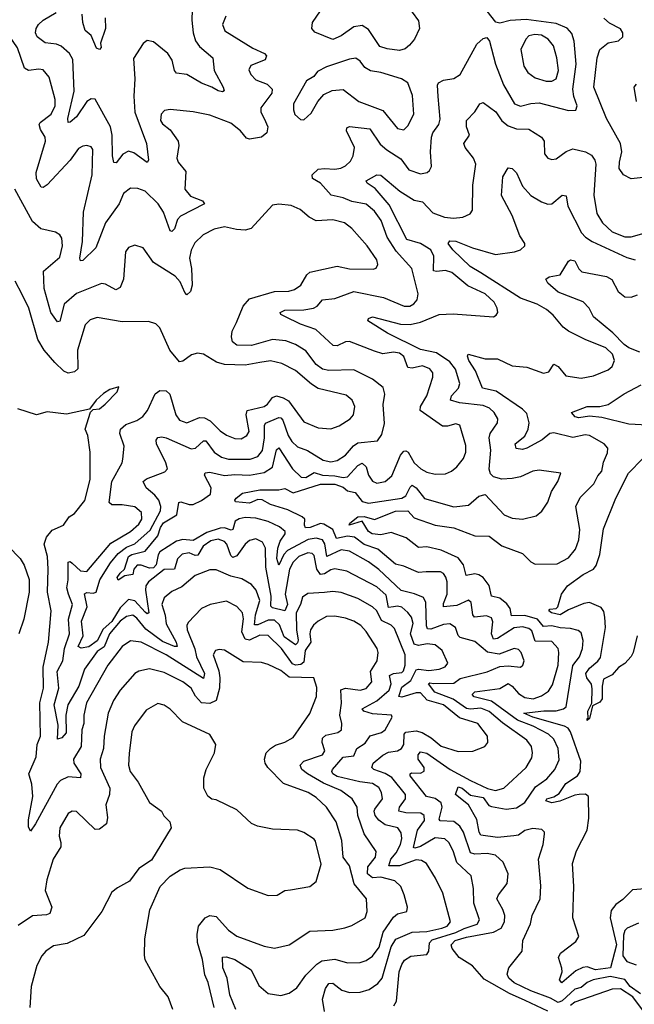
# Model space of a CAD drawing. Extents: x 1892934 to 2008621, y 567149 to 683290.
# Tile 205 of 256: x 1969903 to 1972851, y 632230 to 636948. Entities that reach past the tile are written whole.
import ezdxf

# ---------------------------------------------------------------- set-up
doc = ezdxf.new("R2010")
doc.units = 0

msp = doc.modelspace()

# ---------------------------------------------------------------- linework, layer by layer
at = {"layer": '0CON20XD'}
for points in [[(1971755.4, 637025), (1971815, 636942.9), (1971820.4, 636905), (1971796.2, 636855), (1971772.7, 636825), (1971751.9, 636808.1), (1971725, 636800.7), (1971665, 636807.5), (1971629.5, 636819.5), (1971575, 636901.5), (1971545, 636919.3), (1971505, 636912.8), (1971445, 636870), (1971405, 636853.5), (1971317.8, 636887.8), (1971303.3, 636905), (1971307.1, 636935), (1971345, 636989.5)], [(1970002, 636422), (1969996.1, 636445), (1970001.2, 636455), (1970053.2, 636495), (1970073.3, 636535), (1970072.9, 636565), (1970045, 636672.5), (1970015, 636706.9), (1969995, 636711.1), (1969945, 636704.5), (1969925.9, 636715.9), (1969892.8, 636812.8), (1969837.1, 636895), (1969822, 636975)], [(1970730.8, 636995), (1970728.2, 636945), (1970735.3, 636885), (1970746.7, 636846.7), (1970765, 636818.9), (1970828.6, 636765), (1970835.4, 636705), (1970878.9, 636625), (1970883.3, 636606.7), (1970875, 636602), (1970855, 636606.5), (1970824.8, 636624.8), (1970775, 636642.9), (1970705, 636684.6), (1970655, 636692.2), (1970644.7, 636704.7), (1970633.7, 636753.7), (1970612.8, 636785), (1970545, 636841.5), (1970515, 636848.6), (1970495, 636834.2), (1970448.9, 636761.1), (1970454.7, 636665), (1970450.7, 636580.7), (1970455.3, 636505), (1970511.8, 636355), (1970521.4, 636275), (1970515, 636264), (1970450.6, 636310.6), (1970425, 636317.5), (1970396.9, 636303.1), (1970365, 636262), (1970355, 636263.8), (1970347.5, 636295), (1970346.8, 636395), (1970338.6, 636435), (1970265, 636566.2), (1970245, 636568.1), (1970225.3, 636555), (1970175, 636482.8), (1970145, 636456.7), (1970134.6, 636454.6), (1970134, 636474), (1970164.2, 636605), (1970157.2, 636757.2), (1970141.1, 636785), (1970101.1, 636821.1), (1970080.2, 636830.2), (1970025, 636837.5), (1969986.5, 636865), (1969978.9, 636885), (1969981.2, 636905), (1969992.7, 636925), (1970015.2, 636944.8), (1970078.3, 636981.7)], [(1970891.2, 636965), (1970876.2, 636925), (1970886.5, 636895), (1971021.1, 636811.1), (1971076.4, 636786.4), (1971086.9, 636775), (1971080, 636755), (1971012.1, 636727.9), (1971001.8, 636708.2), (1971010.9, 636685), (1971035, 636659.6), (1971089.1, 636639.1), (1971114.4, 636615), (1971112.3, 636595), (1971059.5, 636525), (1971060, 636505), (1971074.6, 636475), (1971093.5, 636435), (1971088.6, 636405), (1971062, 636385), (1971005, 636375.4), (1970990.8, 636380.8), (1970961.5, 636415), (1970915, 636452.5), (1970815, 636490.2), (1970735, 636506.2), (1970625, 636517.1), (1970597.5, 636512.5), (1970580.9, 636495), (1970578.8, 636465), (1970588.3, 636448.3), (1970625, 636419.4), (1970662.3, 636365), (1970666.1, 636345), (1970656.1, 636285), (1970663.2, 636265), (1970699.7, 636219.7), (1970695.3, 636135), (1970721.7, 636101.7), (1970779.6, 636079.6), (1970789.2, 636065), (1970673.5, 636006.5), (1970660.3, 635989.7), (1970645, 635945.6), (1970632.5, 635932.5), (1970625, 635936), (1970593, 636025), (1970566.2, 636065), (1970505, 636125.6), (1970469.4, 636139.4), (1970435, 636140.6), (1970401.5, 636115), (1970380, 636065), (1970315, 635974.4), (1970267.8, 635855), (1970205, 635793.6), (1970195, 635792), (1970191.2, 635805), (1970204.4, 635885), (1970209, 636025), (1970250.8, 636205), (1970253.1, 636325), (1970245, 636339.2), (1970225.6, 636345.6), (1970205, 636342.2), (1970185, 636330.5), (1970145.2, 636274.8), (1970035, 636157.1), (1970015, 636144.2), (1970005.7, 636145.7), (1969983.8, 636185), (1969981.5, 636215), (1970027.1, 636365), (1970024.7, 636385), (1970002, 636422)], [(1970313.3, 636956.7), (1970314.6, 636905), (1970291.2, 636835), (1970293.3, 636815), (1970285, 636804.2), (1970271.7, 636811.7), (1970245, 636872), (1970216.5, 636896.5), (1970205.3, 636935), (1970202.6, 636975)], [(1972435, 632196.7), (1972327.8, 632247.8), (1972251.7, 632281.7), (1972130.3, 632350.3), (1972074.5, 632415), (1972010.8, 632455), (1971977.4, 632497.4), (1971972.9, 632515), (1971991.1, 632535), (1972045, 632551.8), (1972175, 632575.4), (1972212.1, 632595), (1972228.1, 632625), (1972229.7, 632655), (1972220.3, 632685), (1972191.1, 632735), (1972198.9, 632755), (1972241.2, 632808.8), (1972246.2, 632855), (1972220.9, 632910.9), (1972185, 632943.8), (1972145, 632953.3), (1972085, 632950), (1972065.5, 632955.5), (1972030.6, 633055), (1972014.3, 633084.3), (1971985, 633105.2), (1971918.8, 633108.8), (1971915, 633116.7), (1971929.5, 633175), (1971923.5, 633195), (1971895, 633216.5), (1971853.5, 633225), (1971776.2, 633325), (1971775.7, 633335), (1971781.6, 633338.4), (1971825, 633337.7), (1971842.8, 633347.2), (1971843.3, 633365), (1971813.9, 633405), (1971814.1, 633425), (1971825, 633439.6), (1971855, 633433.8), (1971967.8, 633355), (1972065, 633302.6), (1972146.2, 633263.8), (1972185, 633254.1), (1972225, 633265.5), (1972332.5, 633365), (1972358.3, 633411.7), (1972362.7, 633435), (1972357.8, 633465), (1972335.8, 633495.8), (1972218.5, 633578.5), (1972155, 633632.6), (1972115, 633648.8), (1972065, 633643.8), (1972045, 633647.5), (1971982, 633692), (1971893.2, 633725), (1971862.7, 633765), (1971870.1, 633769.9), (1971887.8, 633767.8), (1971985, 633768.7), (1972015, 633791.2), (1972145, 633822.4), (1972205, 633849.2), (1972245, 633852.3), (1972304.3, 633845.7), (1972316, 633855), (1972321.9, 633875), (1972308.5, 633915), (1972295, 633930), (1972275, 633935.4), (1972202, 633908), (1972146.5, 633916.5), (1972085, 633968.7), (1972015, 633987.7), (1972005, 633997.5), (1971992.7, 634035), (1971965, 634052.6), (1971935, 634049.5), (1971875, 634027.4), (1971859.2, 634029.2), (1971853.5, 634043.5), (1971851.4, 634155), (1971838.7, 634178.7), (1971796.3, 634196.3), (1971732.2, 634212.2), (1971625, 634313.8), (1971575, 634350.2), (1971485, 634401), (1971445, 634408.1), (1971375.9, 634375.9), (1971366.8, 634436.8), (1971355.9, 634455), (1971325, 634463.4), (1971287, 634457), (1971187.1, 634405), (1971169.4, 634385), (1971145, 634334.2), (1971136.6, 634366.6), (1971140.4, 634415), (1971151.4, 634448.6), (1971176.8, 634485), (1971175.3, 634495.3), (1971148.3, 634518.3), (1971093.9, 634543.9), (1971035, 634559.2), (1970985, 634561.8), (1970955, 634556.7), (1970936.2, 634545), (1970924.7, 634505.3), (1970917.4, 634502.6), (1970885, 634512.6), (1970865, 634511.6), (1970800, 634490), (1970735, 634452.2), (1970685, 634457.7), (1970655, 634448.7), (1970575, 634398.7), (1970566.5, 634383.5), (1970557.5, 634335), (1970545, 634321.4), (1970525, 634319.6), (1970485.9, 634334.1), (1970466, 634334), (1970450.7, 634315), (1970445, 634290), (1970407.2, 634282.8), (1970375, 634262.2), (1970370.4, 634275), (1970384.5, 634295.5), (1970405.7, 634314.3), (1970425, 634375.2), (1970440.9, 634385), (1970505, 634400.6), (1970565.9, 634474.1), (1970578, 634515), (1970593.2, 634536.8), (1970655.8, 634575), (1970665.4, 634634.6), (1970675, 634638), (1970715, 634625.3), (1970735, 634625.3), (1970775, 634643.6), (1970817.3, 634675), (1970821, 634705), (1970789.1, 634765), (1970793.1, 634776.9), (1970815, 634780.3), (1970885, 634764.4), (1970935, 634769.3), (1971005, 634764.8), (1971075, 634777.9), (1971116, 634804), (1971133.8, 634886.2), (1971145, 634896.4), (1971210.5, 634795), (1971253.5, 634755), (1971275, 634754.8), (1971315, 634778.8), (1971355, 634764.7), (1971415, 634762.8), (1971455, 634753.8), (1971475, 634756.8), (1971525, 634811.4), (1971545, 634822.4), (1971565, 634805.5), (1971575.8, 634765.8), (1971595, 634736.9), (1971615, 634727.5), (1971655, 634735.5), (1971687.6, 634762.4), (1971729.5, 634860.5), (1971745, 634880.5), (1971755, 634882.5), (1971765.2, 634875.2), (1971795, 634823.8), (1971826.7, 634795), (1971855, 634780), (1971895, 634769.5), (1971945, 634772.3), (1971974.2, 634785), (1971998.9, 634805), (1972031.8, 634845), (1972043.3, 634875), (1972043, 634907), (1972013.8, 635005), (1971995, 635011.9), (1971955, 634999.5), (1971930, 635000), (1971823.1, 635075), (1971824.4, 635094.4), (1971856.2, 635145), (1971884.6, 635235), (1971883.6, 635255), (1971870.5, 635275), (1971835, 635289.2), (1971785, 635277.8), (1971765, 635281.2), (1971745, 635334.5), (1971725, 635350), (1971695, 635354.1), (1971645, 635346.8), (1971605, 635359.6), (1971485, 635406.1), (1971465, 635404), (1971425, 635384.7), (1971405.9, 635385.9), (1971323.6, 635463.6), (1971249.6, 635489.6), (1971174.2, 635525), (1971155.8, 635535), (1971152.5, 635545), (1971175, 635555.3), (1971265, 635557.5), (1971311.2, 635565), (1971330, 635575), (1971355, 635605.5), (1971415, 635611.2), (1971504.7, 635645.3), (1971647.1, 635617.1), (1971746.7, 635575), (1971774.7, 635575.3), (1971793.6, 635586.4), (1971809.1, 635605), (1971813.9, 635635), (1971783.8, 635755), (1971709.1, 635839.1), (1971665.9, 635905), (1971636, 635986), (1971605, 636030.3), (1971565, 636063.5), (1971495, 636076.3), (1971455, 636094.2), (1971397.4, 636107.4), (1971345.1, 636165.1), (1971307.4, 636187.4), (1971305.4, 636205), (1971335, 636230.8), (1971365, 636235.3), (1971415, 636231), (1971443.6, 636236.4), (1971465, 636247.1), (1971489.6, 636270.4), (1971502.1, 636295), (1971508.4, 636335), (1971470.8, 636415), (1971471.1, 636428.9), (1971485, 636436.2), (1971581.5, 636425), (1971632.1, 636352.1), (1971663.6, 636323.6), (1971730.8, 636280.8), (1971768.6, 636228.6), (1971825, 636210), (1971856.7, 636215), (1971868.8, 636225), (1971878, 636245), (1971873.1, 636315), (1971877.5, 636385), (1971885, 636405.6), (1971913.8, 636445), (1971919.4, 636470.6), (1971910.3, 636579.7), (1971906.2, 636633.8), (1971911.9, 636645), (1971935, 636657.7), (1971985, 636665.5), (1972015.3, 636684.7), (1972095, 636830.5), (1972125, 636858.1), (1972142.5, 636862.5), (1972155.3, 636845.3), (1972184.7, 636735), (1972223.1, 636635), (1972276.4, 636545), (1972305, 636533.3), (1972355, 636546.7), (1972395, 636549), (1972535, 636512.9), (1972570, 636515), (1972577.1, 636535), (1972559.8, 636579.8), (1972555.7, 636615), (1972571.9, 636735), (1972562.1, 636845), (1972551.2, 636881.2), (1972527.9, 636907.9), (1972475, 636930.2), (1972331.7, 636948.3), (1972255, 636943.7), (1972205, 636931.8), (1972186.6, 636936.6), (1972145, 636988.2)], [(1972935, 636196.7), (1972835, 636186), (1972798.9, 636205), (1972778.5, 636235), (1972779.2, 636265), (1972791.3, 636315), (1972785, 636353.8), (1972716.5, 636475), (1972656.7, 636625), (1972672.2, 636765), (1972684.6, 636805), (1972725, 636837.1), (1972775, 636845.8), (1972795.7, 636865), (1972795.7, 636885), (1972785, 636904), (1972731.1, 636931.1)], [(1972731.1, 636931.1), (1972705, 636954.4)], [(1972455, 636652.5), (1972475.6, 636665), (1972486.5, 636705), (1972479.4, 636765), (1972462.8, 636822.8), (1972437.1, 636855), (1972405, 636873), (1972373.3, 636876.7), (1972345, 636870.4), (1972329.6, 636855), (1972306.5, 636805), (1972320, 636725), (1972340, 636695), (1972375, 636668.5), (1972427.3, 636652.7), (1972455, 636652.5)], [(1971745, 636420), (1971765, 636439.2), (1971793.8, 636495), (1971787.5, 636585), (1971764.6, 636644.6), (1971733.9, 636663.9), (1971635, 636694.5), (1971585, 636702), (1971558.8, 636718.8), (1971535, 636749.4), (1971515, 636763.3), (1971485, 636759.1), (1971375, 636721.2), (1971330.8, 636699.2), (1971313.8, 636675), (1971278.1, 636655), (1971216.7, 636545), (1971215.5, 636515.5), (1971223, 636493), (1971248.8, 636468.8), (1971265, 636467.5), (1971300.5, 636499.5), (1971332, 636555), (1971361.3, 636588.7), (1971400.9, 636609.1), (1971455, 636612.5), (1971528.6, 636555), (1971645, 636512.1), (1971715, 636426.7), (1971745, 636420)], [(1972860.5, 636555), (1972850, 636625), (1972861.1, 636638.9)], [(1972880, 632280), (1972831.1, 632315), (1972805, 632348.2), (1972735, 632363.8), (1972653.2, 632346.8), (1972624.9, 632335.1), (1972595, 632310), (1972565, 632302.5), (1972505, 632247.2), (1972485, 632238.3), (1972449.1, 632259.1), (1972355, 632294.3), (1972275, 632333.6), (1972248.5, 632355), (1972240.4, 632375), (1972249.2, 632405), (1972312.8, 632485), (1972315.8, 632535), (1972352.9, 632615), (1972360.6, 632655), (1972399.5, 632735), (1972402.8, 632797.2), (1972391.8, 632925), (1972412.9, 632995), (1972420, 633045), (1972419.4, 633055), (1972407.5, 633067.5), (1972363.1, 633073.1), (1972325, 633062.9), (1972295, 633039.6), (1972273.4, 633036.6), (1972195, 633028.8), (1972115, 633039.7), (1972105.7, 633055), (1972094.7, 633115), (1972055.4, 633185), (1971993.7, 633235), (1972005, 633272), (1972025, 633265.2), (1972065, 633232.1), (1972125, 633220.9), (1972153, 633183), (1972165, 633177), (1972235.6, 633164.4), (1972285, 633170.7), (1972325, 633196.8), (1972377.3, 633272.7), (1972430.4, 633309.6), (1972470, 633355), (1972489.4, 633400.6), (1972484.7, 633455), (1972465, 633499.6), (1972438.2, 633525), (1972365, 633562.9), (1972290.9, 633590.9), (1972165, 633681.8), (1972082.8, 633702.8), (1972072.5, 633715), (1972085, 633727.4), (1972205, 633742.4), (1972245, 633767), (1972264.7, 633755), (1972295, 633718.8), (1972325, 633700.2), (1972365, 633692.9), (1972405, 633707.8), (1972439, 633731), (1972458.8, 633761.2), (1972485.3, 633855.3), (1972488.8, 633915), (1972484.6, 633935), (1972455, 633968.2), (1972375, 633970.6), (1972359.7, 634019.7), (1972345, 634030.6), (1972315, 634038.6), (1972275, 634033.7), (1972195, 633982.1), (1972175, 633980), (1972164.9, 634004.9), (1972172.4, 634062.4), (1972165, 634082.1), (1972141.9, 634091.9), (1972084.4, 634085), (1972076.1, 634096.1), (1972068.5, 634155), (1972055, 634166.5), (1971998.8, 634141.2), (1971935, 634133.8), (1971935, 634150.8), (1971952.4, 634195), (1971953.6, 634253.6), (1971947.2, 634277.2), (1971935, 634294.4), (1971921.6, 634301.6), (1971851.6, 634301.6), (1971815, 634299.7), (1971745, 634328.7), (1971705, 634338.2), (1971620.7, 634410.7), (1971555, 634433.4), (1971507.8, 634467.8), (1971475, 634473.3), (1971421.6, 634461.6), (1971404.3, 634504.3), (1971361.2, 634531.2), (1971345, 634533.5), (1971295.3, 634515.3), (1971273.5, 634513.5), (1971268.1, 634525), (1971270.4, 634555), (1971258.2, 634565), (1971189.2, 634599.2), (1971105, 634624.2), (1971065, 634647.2), (1971045, 634648.1), (1971005, 634631.8), (1970937.9, 634637.9), (1970934.4, 634645), (1970941.5, 634655), (1970971.3, 634678.7), (1971055, 634694.4), (1971145, 634694.8), (1971175, 634701.9), (1971215, 634680.8), (1971345, 634722.7), (1971415, 634722.3), (1971455, 634708.6), (1971475, 634691), (1971511.7, 634681.7), (1971545, 634639.6), (1971575, 634631.9), (1971735.5, 634654.5), (1971755, 634667.1), (1971775, 634708.5), (1971785, 634716.7), (1971805, 634704.7), (1971845, 634652.8), (1971985, 634613.9), (1972055, 634620.9), (1972105, 634664.5), (1972135, 634673.1), (1972227.1, 634575), (1972265, 634560), (1972315, 634554.5), (1972379.7, 634570.3), (1972407.5, 634592.5), (1972435, 634636.7), (1972453.3, 634686.7), (1972484, 634735), (1972497.5, 634775), (1972395, 634790), (1972363.3, 634785), (1972305, 634757.8), (1972265, 634749.1), (1972215, 634745.5), (1972175, 634756.9), (1972161.1, 634771.1), (1972154.1, 634794.1), (1972162.4, 634885), (1972153.9, 634945), (1972159.1, 634965), (1972194.2, 635015.8), (1972195.3, 635035), (1972178.8, 635065), (1972156.1, 635086.1), (1972125, 635099.4), (1972011.5, 635111.5), (1971969.4, 635125), (1971973.3, 635145), (1972007.3, 635182.7), (1972014.2, 635205), (1971993.6, 635273.6), (1971965, 635308.1), (1971901.8, 635351.8), (1971825, 635366.7), (1971666.5, 635445), (1971572, 635505), (1971575, 635515.8), (1971595, 635523.5), (1971729, 635489), (1971775, 635487), (1971825, 635498), (1971915, 635534.7), (1971981.1, 635538.9), (1972175.6, 635524.4), (1972188.6, 635531.4), (1972195.8, 635545), (1972193.1, 635565), (1972178.2, 635595), (1972135.4, 635635), (1972052.6, 635672.6), (1971975, 635736.7), (1971945, 635746.6), (1971901.2, 635741.2), (1971888.1, 635745), (1971888.5, 635815), (1971874.8, 635845), (1971825, 635875.5), (1971760.3, 635895), (1971675, 636060.9), (1971608.3, 636138.3), (1971569.2, 636165), (1971564, 636175), (1971615, 636204.4), (1971635, 636203.3), (1971725.4, 636125.4), (1971795, 636083.4), (1971834.4, 636075), (1971885, 636022.5), (1971940.9, 636000.9), (1971983.6, 635996.4), (1972028.1, 636001.9), (1972062.5, 636017.5), (1972074.6, 636035.4), (1972076.7, 636155), (1972090, 636255), (1972079.6, 636285), (1972039.5, 636335), (1972032.2, 636355), (1972060, 636395), (1972045.5, 636435), (1972045.7, 636465), (1972085, 636506), (1972110, 636545), (1972125, 636550.8), (1972186.2, 636506.2), (1972215, 636462.9), (1972245, 636438.4), (1972285, 636424.2), (1972345, 636423.3), (1972405.7, 636385), (1972418.5, 636365), (1972419.1, 636305), (1972436, 636285), (1972455, 636278.5), (1972475, 636281.5), (1972524.1, 636315.9), (1972555, 636328.2), (1972616.2, 636315), (1972645, 636298.1), (1972661.5, 636275), (1972666.4, 636255), (1972656.2, 636106.2), (1972670.7, 636019.3), (1972698.4, 635975), (1972745, 635931.1), (1972805, 635907.8), (1972835, 635907.7), (1972898.1, 635925)], [(1972902.8, 632782.8), (1972841.9, 632778.1), (1972795, 632731.5), (1972761.5, 632708.5), (1972740.1, 632679.9), (1972734.8, 632645), (1972764.6, 632515), (1972735.6, 632405), (1972665, 632395.2), (1972625, 632409.2), (1972603.1, 632406.9), (1972570.3, 632389.7), (1972502.2, 632332.2), (1972492.1, 632347.9), (1972503.8, 632385), (1972503, 632403), (1972486.2, 632455), (1972496.7, 632475), (1972569.7, 632530.3), (1972584, 632555), (1972555.6, 632644.4), (1972560.4, 632795), (1972553.9, 632905), (1972573.1, 632965), (1972625.2, 633065), (1972631.8, 633121.8), (1972630.7, 633225), (1972616.3, 633236.3), (1972585.7, 633235.7), (1972565, 633232.6), (1972492.6, 633202.6), (1972455, 633195.7), (1972426.7, 633205), (1972431.2, 633215), (1972465, 633224.4), (1972490.2, 633239.8), (1972522.2, 633287.8), (1972577.3, 633325), (1972591.3, 633345), (1972593.8, 633395), (1972545.2, 633535), (1972532.9, 633552.9), (1972515, 633562.6), (1972364.4, 633605), (1972320, 633625), (1972416.6, 633636.6), (1972475, 633635.9), (1972511.5, 633645), (1972523.5, 633655), (1972555, 633852.9), (1972588.1, 633895), (1972602.5, 633935), (1972605, 633972.5), (1972595, 634009.2), (1972581.6, 634021.6), (1972545, 634031.1), (1972495, 634033.7), (1972455, 634044), (1972415, 634039.8), (1972385.8, 634075), (1972325, 634093.4), (1972261.5, 634091.5), (1972255, 634126.7), (1972239.6, 634149.6), (1972205, 634175.7), (1972165, 634185.4), (1972155, 634236.2), (1972125, 634275.2), (1972105, 634288.3), (1972085, 634292.4), (1972043.8, 634283.8), (1972031.1, 634335), (1972005, 634368.9), (1971924.5, 634405.5), (1971855, 634421.8), (1971815, 634418.8), (1971755.7, 634465.7), (1971685, 634490.5), (1971635, 634479.1), (1971592.9, 634485), (1971575.3, 634495), (1971545, 634544.4), (1971482.5, 634525), (1971486.7, 634535), (1971525, 634565.8), (1971555, 634567), (1971605, 634552.7), (1971705, 634593.1), (1971765, 634593.8), (1971795, 634561.3), (1971895, 634526.1), (1971985, 634513.4), (1972085, 634475.4), (1972155, 634473.5), (1972215, 634426.7), (1972315, 634390.7), (1972355, 634350.4), (1972375, 634339.3), (1972480.2, 634340.2), (1972535, 634370), (1972568.8, 634411.2), (1972584.7, 634455), (1972588.8, 634505), (1972570.3, 634615), (1972591.4, 634658.6), (1972655.9, 634724.1), (1972675, 634762.5), (1972694.8, 634785.2), (1972702.6, 634827.4), (1972722.5, 634872.5), (1972722.9, 634895), (1972705.4, 634915.4), (1972635.4, 634955.4), (1972615, 634957.9), (1972555, 634946.4), (1972465, 634968.2), (1972445, 634964.6), (1972409.1, 634935), (1972335, 634894.2), (1972315, 634888.6), (1972283.3, 634893.3), (1972279.5, 634915), (1972325, 634952.7), (1972341.9, 634985), (1972345.9, 635015.9), (1972335, 635060.6), (1972315, 635082.3), (1972188.2, 635168.2), (1972121.9, 635181.9), (1972088.2, 635265), (1972056.5, 635315), (1972050, 635335), (1972054.2, 635345.8), (1972135, 635322.1), (1972195, 635323.1), (1972265, 635289.6), (1972335, 635283.2), (1972415, 635254.2), (1972440.3, 635259.7), (1972465, 635296.7), (1972485, 635285.5), (1972521.6, 635241.6), (1972595, 635229.4), (1972655, 635241.5), (1972725, 635270.5), (1972743.8, 635286.2), (1972755.5, 635315), (1972746.4, 635345), (1972713.3, 635375), (1972614.9, 635414.9), (1972535, 635455.6), (1972508.9, 635475), (1972461.7, 635531.7), (1972429.3, 635559.3), (1972384.4, 635585), (1972304.1, 635614.1), (1972114.6, 635735.4), (1972063.7, 635765), (1971980, 635845), (1971957.5, 635875), (1971965, 635887.5), (1971995, 635886.2), (1972075, 635854.6), (1972185, 635822.7), (1972276.7, 635835), (1972305, 635845.8), (1972325, 635863.8), (1972325.6, 635875), (1972301.5, 635911.5), (1972265, 636010), (1972213.1, 636105), (1972220.6, 636195), (1972245, 636237.5), (1972265, 636234), (1972285, 636214.3), (1972315, 636150), (1972354.5, 636105), (1972405, 636074.6), (1972435, 636064.5), (1972455, 636065.6), (1972505, 636107.5), (1972524.3, 636104.3), (1972531.8, 636055), (1972596.9, 635926.9), (1972616.4, 635905), (1972647.8, 635885), (1972815, 635807.7), (1972855, 635797.1)], [(1971696.6, 632223.4), (1971709.3, 632245), (1971723.4, 632385), (1971735, 632421.1), (1971748.5, 632441.5), (1971779.5, 632460.5), (1971855, 632468.5), (1971865.7, 632484.3), (1971869, 632525), (1971880.7, 632539.3), (1971995, 632574), (1972035, 632593.8), (1972096.3, 632613.7), (1972108.7, 632635), (1972081.6, 632715), (1972078.8, 632785), (1972067.5, 632845), (1971999.3, 632909.3), (1971981.9, 632965), (1971960.7, 633005), (1971942.4, 633022.4), (1971895, 633028.2), (1971825, 632986.1), (1971797.3, 632977.3), (1971790.8, 632980.8), (1971811.4, 633065), (1971845, 633110.6), (1971843.4, 633135), (1971826.1, 633146.1), (1971755, 633148), (1971721.8, 633155), (1971724.3, 633175), (1971753.8, 633215), (1971753.1, 633235), (1971687.3, 633317.3), (1971655, 633335.8), (1971600.6, 633355), (1971591.1, 633365), (1971598.2, 633385), (1971645, 633423.1), (1971672.4, 633437.6), (1971715, 633445.2), (1971734.6, 633455.4), (1971744.5, 633475.5), (1971746.1, 633523.9), (1971755, 633533.5), (1971805, 633540), (1971832.6, 633532.6), (1971876.9, 633506.9), (1971925, 633467.2), (1972005, 633441.1), (1972076.4, 633443.6), (1972133.3, 633465), (1972147.5, 633485), (1972146.5, 633515), (1972100, 633575), (1972012.7, 633602.7), (1971935, 633664.1), (1971856.9, 633686.9), (1971825, 633721.9), (1971805, 633722.4), (1971735, 633702.2), (1971720.7, 633705), (1971735, 633749), (1971778.8, 633781.2), (1971805, 633832.9), (1971815, 633836.4), (1971865, 633830), (1971915, 633836.3), (1971943.5, 633846.5), (1971955.5, 633865), (1971929.1, 633925), (1971895, 633952.3), (1971857.7, 633957.7), (1971815, 633948.4), (1971795.3, 633955), (1971777.4, 634005), (1971790.2, 634055), (1971782.1, 634085), (1971765, 634108), (1971735, 634132.6), (1971715, 634138.1), (1971695, 634133.8), (1971671.3, 634131.3), (1971659.7, 634189.7), (1971615, 634230.2), (1971471.9, 634305), (1971415, 634316.1), (1971395, 634311.3), (1971365, 634292.4), (1971345, 634289.6), (1971328.5, 634315), (1971315, 634380), (1971305, 634390), (1971285, 634393.8), (1971241.8, 634375), (1971215, 634348.7), (1971196.6, 634315), (1971176.4, 634195), (1971187.3, 634145), (1971175, 634115.4), (1971115, 634130.3), (1971107.5, 634137.5), (1971108.5, 634185), (1971083.6, 634325), (1971082.2, 634415), (1971068, 634445), (1971035, 634460), (1971005, 634452.1), (1970985, 634435.4), (1970945, 634378.4), (1970925, 634371), (1970915, 634380.7), (1970896.4, 634435), (1970885, 634447.7), (1970855, 634459), (1970819.6, 634450.4), (1970782.7, 634425), (1970757.7, 634382.3), (1970745, 634380.8), (1970715, 634393), (1970682.7, 634387.3), (1970659.8, 634365), (1970645, 634314.6), (1970595, 634313), (1970520.6, 634255), (1970508.3, 634235), (1970505.5, 634215), (1970522.9, 634105), (1970515, 634101.3), (1970505, 634108.9), (1970455, 634162.5), (1970425, 634169.3), (1970385, 634129.4), (1970345, 634064.4), (1970302.8, 634027.2), (1970275, 633971.7), (1970235, 633942.7), (1970197.1, 633937.1), (1970183.7, 633945), (1970208, 633995), (1970200, 634065), (1970225.8, 634135), (1970213.8, 634196.2), (1970225, 634202.6), (1970255, 634200), (1970269.2, 634205), (1970286.9, 634263.1), (1970337.9, 634345), (1970375, 634389.3), (1970415, 634420.4), (1970455, 634436.3), (1970528.5, 634501.5), (1970577.4, 634595), (1970579.3, 634615), (1970569.5, 634645), (1970550.2, 634670.2), (1970509.3, 634705), (1970495.5, 634734.5), (1970511.5, 634748.5), (1970598.9, 634781.1), (1970611.4, 634795), (1970604, 634825), (1970559.2, 634915), (1970556.8, 634933.2), (1970565, 634945.7), (1970585, 634949.4), (1970605, 634943.6), (1970725, 634891), (1970745.5, 634895), (1970785, 634929.1), (1970795, 634929.7), (1970835.8, 634875), (1970870.9, 634850.9), (1970905, 634841.7), (1971007.8, 634842.2), (1971045.2, 634854.8), (1971066.8, 634883.2), (1971076.6, 634945), (1971076.8, 635003.2), (1971082.2, 635015), (1971145, 635042.1), (1971155, 635040.3), (1971165, 635028.9), (1971191.1, 634955), (1971207.4, 634927.4), (1971235, 634901.9), (1971283.6, 634883.6), (1971357.7, 634837.7), (1971395, 634830), (1971425, 634835.9), (1971465, 634860.8), (1971504.5, 634905.5), (1971525, 634920.2), (1971619.4, 634930.6), (1971640.2, 634959.8), (1971652.6, 635012.6), (1971646.2, 635103.8), (1971653.3, 635153.3), (1971645.6, 635185), (1971595.2, 635225.2), (1971505, 635270.3), (1971385, 635266.8), (1971355, 635273.1), (1971324, 635295), (1971275, 635360.5), (1971225, 635390.8), (1971179.6, 635409.6), (1971115, 635415.8), (1971015, 635386.6), (1970945, 635388), (1970924.2, 635404.2), (1970918.6, 635428.6), (1970921.2, 635455), (1970942.6, 635497.4), (1970975.4, 635575), (1971005, 635609.6), (1971125, 635644.7), (1971193.5, 635646.5), (1971220.6, 635655), (1971251.8, 635675), (1971280, 635725), (1971295, 635737.9), (1971425, 635767.2), (1971485.3, 635754.7), (1971597.3, 635752.7), (1971612.5, 635757.5), (1971620, 635775), (1971615, 635797.5), (1971569.6, 635865), (1971495, 635946.9), (1971460.5, 635975), (1971405, 635989.4), (1971325, 635983.9), (1971291.4, 636001.4), (1971248.1, 636038.1), (1971205, 636057.3), (1971145, 636063.8), (1971115, 636059.1), (1971012.6, 635947.4), (1970985, 635939.1), (1970942.7, 635942.7), (1970885, 635955.4), (1970835, 635944.5), (1970782.6, 635917.4), (1970742.1, 635877.9), (1970725, 635844), (1970717.5, 635805), (1970727.3, 635755), (1970730, 635675), (1970721.5, 635645), (1970705, 635630), (1970695, 635640), (1970672.2, 635692.2), (1970648.1, 635718.1), (1970544.8, 635784.8), (1970494.3, 635854.3), (1970455, 635867.5), (1970425, 635856), (1970410, 635835), (1970400.3, 635705), (1970385, 635664.4), (1970363.6, 635653.6), (1970315, 635680), (1970295, 635683.1), (1970175, 635635.3), (1970116.9, 635585), (1970095, 635502.5), (1970085, 635500.6), (1970052, 635545), (1970020.2, 635660.2), (1970016.5, 635743.5), (1970095, 635810.6), (1970108.8, 635865), (1970105, 635901.2), (1970095, 635917.1), (1970075, 635930), (1970005, 635945.5), (1969965, 635980.6), (1969879.1, 636135)], [(1972877.3, 635355), (1972825, 635375.6), (1972801.7, 635391.7), (1972747.1, 635447.1), (1972655, 635524), (1972634.6, 635565), (1972605, 635596.4), (1972485, 635642.7), (1972435.7, 635685), (1972426.2, 635705), (1972442.5, 635715), (1972494.4, 635725.6), (1972535, 635791.2), (1972545, 635797.1), (1972565, 635792), (1972584, 635754), (1972598.9, 635738.9), (1972717.1, 635717.1), (1972742.7, 635702.7), (1972772.7, 635645), (1972805, 635619.2), (1972835, 635618), (1972865, 635629.1)], [(1971054.4, 635305.6), (1970985, 635292.6), (1970885, 635295.2), (1970847.2, 635307.2), (1970785, 635344.5), (1970755, 635350), (1970727.4, 635342.6), (1970685, 635311.4), (1970668.8, 635308.8), (1970623.7, 635363.7), (1970575, 635471.4), (1970555, 635490.6), (1970520.9, 635500.9), (1970395, 635499.3), (1970275, 635520.4), (1970240.1, 635509.9), (1970217.3, 635485), (1970180.5, 635365), (1970181.5, 635275), (1970165, 635260), (1970134.6, 635254.6), (1970115, 635263.5), (1970070.9, 635305), (1970020.5, 635365), (1969990, 635415), (1969946.4, 635565), (1969915, 635630.8), (1969881.5, 635695)], [(1971364.7, 632195.3), (1971354.8, 632255), (1971369.3, 632305), (1971385, 632328.9), (1971405, 632331.2), (1971448.2, 632298.2), (1971485, 632286.7), (1971535, 632287.9), (1971578.5, 632301.5), (1971621, 632329), (1971640.8, 632355), (1971684.5, 632505), (1971707.2, 632542.8), (1971785, 632576.3), (1971855, 632578.8), (1971927.8, 632595), (1971953.5, 632605), (1971969.6, 632625), (1971932.6, 632762.6), (1971897.5, 632835), (1971853.1, 632905), (1971829.6, 632919.6), (1971805, 632921.9), (1971725, 632893), (1971673.1, 632893.1), (1971682.1, 632925), (1971708.4, 632955), (1971728.8, 632995), (1971734.8, 633025), (1971732, 633052), (1971716.1, 633076.1), (1971655, 633090.6), (1971625, 633111.9), (1971608.3, 633135), (1971602.5, 633155), (1971605.8, 633164.2), (1971642.7, 633215), (1971637.6, 633245), (1971625, 633268.2), (1971595, 633288.7), (1971534.8, 633295.2), (1971425, 633321), (1971404.6, 633335), (1971399.6, 633345), (1971402.7, 633355), (1971455, 633414), (1971505, 633421.2), (1971519.1, 633455), (1971559.5, 633480.5), (1971583.9, 633516.1), (1971638, 633532), (1971655.4, 633545), (1971688.8, 633605), (1971686.7, 633615), (1971595, 633622.2), (1971553.1, 633635), (1971545.6, 633645), (1971615, 633684.2), (1971674.7, 633735.3), (1971684.8, 633765), (1971676, 633805), (1971695, 633814.5), (1971735, 633820), (1971743, 633827), (1971751.2, 633855), (1971751.4, 633905), (1971700.6, 634030.6), (1971685, 634046.7), (1971638.7, 634068.7), (1971615, 634114.6), (1971595.2, 634135.2), (1971525, 634174.7), (1971445, 634203.3), (1971405, 634207.6), (1971365, 634202.8), (1971285, 634199.1), (1971258.8, 634181.2), (1971249.4, 634145), (1971228.4, 634105), (1971230.1, 634025), (1971238.2, 633975), (1971235, 633961.3), (1971225, 633952.1), (1971171.1, 633991.1), (1971149, 634049), (1971125, 634070.7), (1971095, 634070.4), (1971045, 634047.9), (1971028.2, 634048.2), (1971034.1, 634095.9), (1971055.2, 634165.2), (1971036.2, 634215), (1971015, 634240.8), (1970968, 634268), (1970915, 634280.8), (1970845, 634311.5), (1970815, 634311.8), (1970744.3, 634285), (1970679.9, 634230.1), (1970631.8, 634208.2), (1970595, 634178.2), (1970584.8, 634145), (1970600.4, 634095), (1970605, 634052.9), (1970652.9, 633965), (1970657.8, 633945), (1970645, 633944.8), (1970587.6, 633967.6), (1970507.2, 634027.2), (1970465, 634079.5), (1970445, 634094.7), (1970415, 634088.8), (1970385, 634065.2), (1970332.9, 634005), (1970308, 633942), (1970275, 633920.9), (1970213.6, 633836.4), (1970187.2, 633755), (1970134.1, 633665), (1970123.7, 633615), (1970125, 633531.1), (1970105, 633507.3), (1970085, 633500.6), (1970087.3, 633567.3), (1970067.6, 633665), (1970090.7, 633745), (1970082.7, 633825), (1970110, 633875), (1970118, 633935), (1970141.7, 634005), (1970136.2, 634075), (1970155.5, 634145), (1970137.6, 634195), (1970128.9, 634225), (1970135.9, 634264.1), (1970135, 634348), (1970145, 634350.9), (1970155, 634344.1), (1970195, 634306.4), (1970225, 634303.2), (1970340.3, 634439.7), (1970433.6, 634495), (1970475, 634530), (1970489.2, 634555), (1970486.5, 634586.5), (1970455, 634613.5), (1970395, 634623.9), (1970345, 634623.6), (1970332.7, 634635), (1970345.2, 634734.8), (1970393.6, 634825), (1970397.6, 634842.4), (1970404.5, 634905), (1970382.4, 634965), (1970385.8, 634985), (1970411.4, 635008.6), (1970465, 635027.1), (1970493, 635047), (1970515.9, 635075), (1970552.2, 635155), (1970575, 635171.8), (1970605, 635169.6), (1970623.6, 635153.6), (1970652.2, 635055), (1970668.8, 635028.8), (1970705, 635015.4), (1970765, 635041.3), (1970789.6, 635039.6), (1970816.3, 635026.3), (1970865, 634978.4), (1970895, 634957.8), (1970935, 634940.3), (1970965, 634940), (1970992.5, 634955), (1971002.9, 634975), (1970989.6, 635055), (1970994.1, 635075), (1971076.1, 635093.9), (1971091.6, 635105), (1971115, 635137.6), (1971135, 635145.2), (1971166.4, 635136.4), (1971191.3, 635121.3), (1971265, 635020.8), (1971335, 634991.8), (1971395, 634986.9), (1971435, 635001.8), (1971487.5, 635035), (1971503.1, 635055), (1971510, 635095), (1971496.9, 635125), (1971469.4, 635149.4), (1971335, 635181.2), (1971301.8, 635201.8), (1971225, 635267.6), (1971160.7, 635300.7), (1971105, 635312.5), (1971054.4, 635305.6)], [(1970939, 632205), (1970910.6, 632275), (1970898.3, 632355), (1970877.1, 632405), (1970875, 632455.6), (1970895, 632458), (1970935, 632444.7), (1971012.7, 632395), (1971050.2, 632320.2), (1971095, 632282.5), (1971155, 632271.9), (1971195, 632283.5), (1971231.9, 632308.1), (1971275, 632369.5), (1971327.5, 632422.5), (1971352, 632438), (1971415, 632446.9), (1971475, 632428.2), (1971535, 632430.4), (1971565, 632439.2), (1971595, 632460), (1971626.8, 632503.2), (1971646.1, 632575), (1971695, 632647.1), (1971715, 632663.2), (1971759.4, 632675), (1971762.9, 632695), (1971747.5, 632755), (1971731.5, 632795), (1971702.2, 632822.2), (1971635, 632838.8), (1971595, 632836.6), (1971570.2, 632855), (1971572, 632888), (1971609.3, 632935), (1971611.7, 632961.7), (1971555, 633047.1), (1971525.2, 633135), (1971520.7, 633175), (1971497.1, 633215), (1971442.9, 633255), (1971360.2, 633290.2), (1971283.7, 633335), (1971255.3, 633355), (1971247.2, 633375), (1971264.8, 633395.2), (1971354.8, 633425.2), (1971366.9, 633445), (1971353.1, 633485), (1971355, 633505.4), (1971370.6, 633519.4), (1971428.2, 633531.8), (1971445.6, 633545), (1971447.3, 633575), (1971438.3, 633615), (1971446.4, 633673.6), (1971443.7, 633736.3), (1971465, 633744.8), (1971535, 633735.8), (1971565, 633743.1), (1971591.8, 633775), (1971585.8, 633825), (1971616.9, 633875), (1971621.5, 633915), (1971617.3, 633935), (1971565, 634016.2), (1971538.5, 634045), (1971505, 634065.3), (1971465, 634080.9), (1971415, 634089.6), (1971375, 634087.5), (1971335, 634065.4), (1971312.7, 634047.3), (1971298.2, 634025), (1971293.9, 634005), (1971299.5, 633965), (1971271.4, 633925), (1971265, 633868.9), (1971251.7, 633858.3), (1971225, 633855.2), (1971211.5, 633861.5), (1971159, 633935), (1971095, 633997.6), (1971055, 633998.8), (1971005, 633974.1), (1970985, 633979.8), (1970967.8, 634015), (1970976.8, 634076.8), (1970971.3, 634105), (1970945, 634136.2), (1970895, 634162.3), (1970816.2, 634145), (1970775, 634127.1), (1970710.5, 634059.5), (1970703.9, 634045), (1970705.9, 634025), (1970743.5, 633933.5), (1970750.6, 633895), (1970789.8, 633815), (1970785, 633791.2), (1970605.8, 633905), (1970485, 633965.3), (1970435, 633971.5), (1970394.6, 633945), (1970325.3, 633855), (1970222.6, 633675), (1970210, 633615), (1970210.8, 633575), (1970201.5, 633545), (1970197.1, 633465), (1970161.1, 633405), (1970162.5, 633385), (1970196.2, 633335), (1970195, 633315.8), (1970135, 633320), (1970098.1, 633301.9), (1970083.3, 633285), (1969979.1, 633095), (1969955, 633060), (1969945, 633080), (1969944.6, 633114.6), (1969966, 633225), (1969961.6, 633285), (1969947.2, 633335), (1969981.4, 633415), (1969986, 633475), (1970003.4, 633515), (1970000, 633675), (1970017, 633745), (1970015.2, 633844.8), (1970041.7, 633965), (1970054.6, 634115), (1970036.6, 634205), (1970040, 634315), (1970035.5, 634375), (1970020.9, 634435), (1970032.2, 634467.8), (1970058.3, 634501.7), (1970112.5, 634525), (1970140, 634565), (1970165, 634581.9), (1970215, 634644.2), (1970241.1, 634745), (1970240.9, 634875), (1970230, 634955), (1970217.1, 634985), (1970242.5, 635067.5), (1970255, 635080), (1970285, 635083.8), (1970312.5, 635105), (1970370, 635165), (1970378.3, 635188.3), (1970335, 635176), (1970305, 635156), (1970270, 635125), (1970238.3, 635081.7), (1970127.3, 635057.3), (1970035, 635068.6), (1969983.9, 635053.9), (1969893.2, 635083.2)], [(1972913.3, 635005), (1972825, 635010), (1972695, 635042), (1972635, 635048), (1972585, 635039.6), (1972567.5, 635045), (1972550, 635065), (1972625, 635094.2), (1972685, 635094), (1972725.9, 635104.1), (1972802.5, 635155), (1972882.6, 635197.4)], [(1972864, 633995), (1972845.5, 633915), (1972835, 633896.2), (1972805, 633862.5), (1972775, 633843.3), (1972745, 633808), (1972702.9, 633787.1), (1972695.6, 633755), (1972696.6, 633693.4), (1972685, 633678.1), (1972650, 633660), (1972635, 633600), (1972625, 633590), (1972625, 633600), (1972630, 633600), (1972628.1, 633635), (1972646.4, 633673.6), (1972648.9, 633741.1), (1972644.7, 633764.7), (1972623.3, 633795), (1972618.1, 633815), (1972635, 633840.8), (1972676, 633874), (1972687.8, 633892.2), (1972711.6, 634035), (1972709.5, 634085), (1972705, 634111.4), (1972691.1, 634131.1), (1972635, 634154.6), (1972609, 634151), (1972535, 634120.8), (1972495, 634096.6), (1972454, 634105), (1972440, 634115), (1972446, 634124), (1972475, 634127.1), (1972484.2, 634135), (1972501.4, 634195), (1972530, 634235), (1972605, 634290), (1972654.4, 634315), (1972668.1, 634331.9), (1972685.5, 634385), (1972702.5, 634507.5), (1972762.3, 634655), (1972822.5, 634775), (1972890.8, 634845)], [(1969788.1, 634485), (1969905.5, 634365.5), (1969925, 634333.8), (1969948.9, 634265), (1969949.1, 634205), (1969923.1, 634075), (1969899.1, 634005)], [(1970835.4, 632215), (1970806.8, 632335), (1970790.5, 632370.5), (1970780.4, 632445), (1970756.1, 632526.1), (1970753.3, 632565), (1970760.5, 632605), (1970792.7, 632645), (1970815, 632656.2), (1970845, 632650), (1970905, 632584.6), (1970945, 632557.1), (1971075, 632507.8), (1971125, 632498.6), (1971195, 632515.6), (1971295, 632580), (1971405, 632584.6), (1971463, 632597), (1971495, 632606.9), (1971559.2, 632645), (1971570, 632675), (1971565.5, 632735), (1971506.4, 632806.4), (1971485, 632894.2), (1971454.2, 632935), (1971448.1, 633015), (1971420.3, 633105), (1971374.5, 633174.5), (1971325, 633221.2), (1971285.6, 633245.6), (1971168.3, 633288.3), (1971093.3, 633365), (1971080.5, 633385), (1971076.7, 633405), (1971085, 633434.2), (1971105.6, 633455), (1971128.9, 633471.1), (1971175, 633485.4), (1971215, 633508.6), (1971295, 633622.9), (1971326.4, 633705), (1971328.2, 633748.2), (1971314.1, 633794.1), (1971195, 633796.8), (1971155, 633830), (1971095, 633858.8), (1971062.8, 633867.2), (1970975, 633871.5), (1970885, 633927.5), (1970859.5, 633930.5), (1970842, 633925), (1970831.5, 633905), (1970858.3, 633828.3), (1970862.6, 633795), (1970861.6, 633745), (1970845, 633686.1), (1970815, 633671.1), (1970775.2, 633675.2), (1970745.7, 633705.7), (1970725.7, 633744.3), (1970685, 633774.7), (1970595, 633820.3), (1970525, 633837.7), (1970475, 633826.9), (1970455, 633815.4), (1970385, 633734.4), (1970352.5, 633685), (1970327.9, 633625), (1970308.2, 633515), (1970304.7, 633455), (1970288.2, 633405), (1970290.9, 633365), (1970335.9, 633265), (1970332.9, 633235), (1970316.8, 633185), (1970323.3, 633125), (1970319.2, 633095), (1970285, 633069.6), (1970265, 633068.2), (1970175, 633154.2), (1970155, 633155.8), (1970135, 633144.2), (1970095.9, 633075.9), (1970092.2, 633035), (1970100.9, 633005), (1970099.5, 632985), (1970064, 632925), (1970033.1, 632826.9), (1970024.7, 632775), (1970056.7, 632695), (1970046.9, 632665), (1970031.8, 632658.2), (1969965, 632653.8), (1969895, 632607.3)], [(1970637.5, 632205), (1970615.7, 632265), (1970574.2, 632315), (1970505, 632442.5), (1970501.4, 632465), (1970503.4, 632543.4), (1970526.9, 632683.1), (1970576.2, 632795), (1970625, 632843.3), (1970672.5, 632875), (1970695, 632882.5), (1970815, 632888.8), (1970865, 632876), (1970997, 632787), (1971095, 632752), (1971137, 632753), (1971175, 632776), (1971201.4, 632778.6), (1971295, 632794), (1971325, 632818.8), (1971348.3, 632901.7), (1971321.3, 633011.3), (1971315, 633021.2), (1971265, 633053.3), (1971235, 633063.8), (1971115, 633068.5), (1971043.1, 633083.1), (1971015, 633096), (1970945, 633162), (1970845, 633210), (1970825, 633212.5), (1970805, 633227.5), (1970786.2, 633265), (1970785.8, 633315), (1970797.5, 633355), (1970837.5, 633435), (1970842.9, 633475), (1970815, 633522), (1970683.4, 633583.4), (1970625, 633643.6), (1970595, 633662.5), (1970565, 633671.1), (1970510.2, 633639.8), (1970453.6, 633565), (1970441.2, 633535), (1970427.7, 633432.3), (1970424, 633375), (1970432.3, 633345), (1970471.1, 633295), (1970525, 633196.2), (1970582.5, 633155), (1970593.6, 633133.6), (1970622.5, 633105), (1970630, 633075), (1970535, 632920), (1970475, 632880), (1970430.3, 632819.7), (1970371.7, 632788.3), (1970345, 632766.7), (1970297.5, 632675), (1970210.6, 632559.4), (1970130.6, 632520.6), (1970065, 632510.8), (1970028, 632485), (1970008.3, 632461.7), (1969984.6, 632415.4), (1969958, 632315), (1969951.2, 632215)], [(1972870.5, 632619.5), (1972816.7, 632595), (1972805, 632583.5), (1972798.9, 632561.1), (1972795, 632462.2), (1972815, 632435.7), (1972859.3, 632419.3)], [(1972895, 632197.7), (1972843.8, 632265), (1972785, 632303.7), (1972745, 632302.4), (1972565, 632239.4), (1972545, 632224.8)]]:
    msp.add_lwpolyline(points, dxfattribs=at)

doc.saveas('drawing.dxf')
